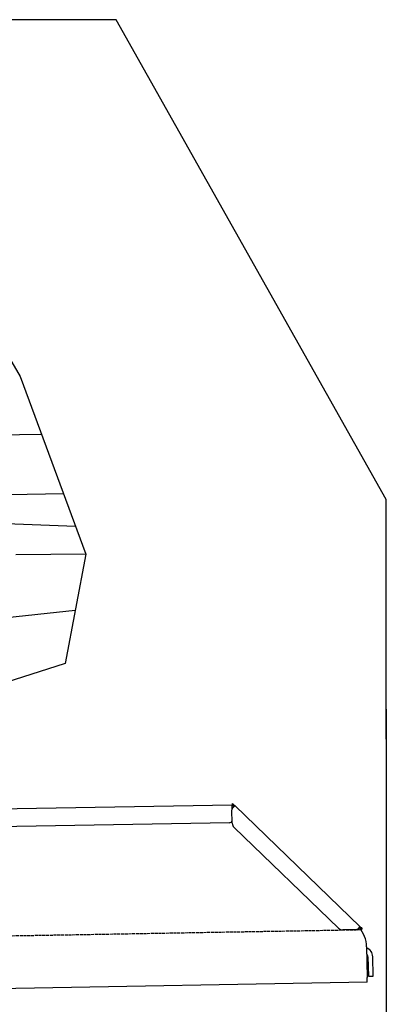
# Model space of a CAD drawing. Extents: x 1073 to 6773, y 6241 to 11366.
# Tile 58 of 58: x 5662 to 6273, y 9724 to 11366. Entities that reach past the tile are written whole.
import ezdxf

# ---------------------------------------------------------------- set-up
doc = ezdxf.new("R2010")
doc.units = 0
doc.linetypes.add('GEN3', pattern=[6.25, 5, -1.25])
doc.layers.get('0').update_dxf_attribs({"linetype": 'CONTINUOUS'})
doc.layers.add('3', color=6, linetype='GEN3')
doc.layers.add('CAR', color=10, linetype='CONTINUOUS')

msp = doc.modelspace()

# ---------------------------------------------------------------- linework, layer by layer
for p, q in [((5822.8, 11365.9), (2672.8, 11365.9)), ((6272.8, 10565.9), (5822.8, 11365.9)), ((6272.8, 10165.9), (6272.8, 10565.9)), ((6272.8, 10215.9), (6272.8, 8115.9)), ((4651, 10033), (6015.8, 10056.8)), ((6017, 10058.5), (6015.6, 10057.1)), ((6017.4, 10055.4), (6015.6, 10057.1)), ((6016, 10050), (6015.8, 10056.8)), ((6017, 10058.5), (6018.8, 10056.8)), ((6018.9, 10053.9), (6017.4, 10055.4)), ((6018.8, 10056.8), (6020.3, 10055.3)), ((6018.9, 10053.9), (6019.2, 10054.3)), ((6019.2, 10054.3), (6020.3, 10055.3)), ((6020.3, 10055.3), (6229.5, 9853.3)), ((6016.1, 10025.9), (6015.7, 10048.4)), ((6011.4, 10026.8), (4656.6, 10003.1)), ((6193, 9851), (6019.2, 10018.9)), ((6228.5, 9852.3), (6228.1, 9851.9)), ((6229.6, 9850.4), (6228.1, 9851.9)), ((6229.5, 9853.3), (6228.5, 9852.3)), ((6229.5, 9853.3), (6231, 9851.9)), ((6231, 9851.9), (6232.8, 9850.1)), ((6222.7, 9848.5), (6200.2, 9848.1)), ((6231.4, 9848.7), (6229.6, 9850.4)), ((6231.4, 9848.7), (6232.8, 9850.1)), ((6240, 9820), (6240.9, 9768.7)), ((6242.3, 9803.2), (6242.9, 9770.8)), ((6250.9, 9771), (6250.3, 9803.3)), ((6242.9, 9770.8), (6250.9, 9771)), ((6241, 9760.7), (4741.3, 9734.5)), ((6241, 9760.7), (6240.9, 9768.7))]:
    msp.add_line(p, q)
for points in [[(6017.3, 10052.1, 0), (6017.2, 10052.1, 0), (6017.2, 10052.1, 0), (6017.2, 10052.1, 0), (6017.2, 10052.1, 0), (6017.2, 10052.1, 0), (6017.2, 10052.1, 0), (6017.2, 10052.1, 0), (6017.2, 10052.1, 0), (6017.2, 10052.2, 0), (6017.2, 10052.2, 0), (6017.2, 10052.2, 0), (6017.1, 10052.2, 0), (6017.1, 10052.2, 0), (6017.1, 10052.2, 0), (6017.1, 10052.2, 0), (6017.1, 10052.2, 0), (6017.1, 10052.2, 0), (6017.1, 10052.2, 0), (6017.1, 10052.2, 0), (6017.1, 10052.2, 0), (6017.1, 10052.2, 0), (6017.1, 10052.2, 0), (6017.1, 10052.2, 0), (6017.1, 10052.2, 0), (6017, 10052.2, 0), (6017, 10052.2, 0), (6017, 10052.2, 0), (6017, 10052.2, 0), (6017, 10052.2, 0), (6017, 10052.2, 0), (6017, 10052.2, 0), (6017, 10052.2, 0), (6017, 10052.2, 0), (6017, 10052.2, 0), (6017, 10052.2, 0), (6016.9, 10052.3, 0), (6016.9, 10052.3, 0), (6016.9, 10052.3, 0), (6016.9, 10052.3, 0), (6016.9, 10052.3, 0), (6016.9, 10052.3, 0), (6016.9, 10052.3, 0), (6016.9, 10052.3, 0), (6016.9, 10052.3, 0), (6016.9, 10052.3, 0), (6016.9, 10052.3, 0), (6016.9, 10052.3, 0), (6016.9, 10052.3, 0), (6016.8, 10052.3, 0), (6016.8, 10052.3, 0), (6016.8, 10052.3, 0), (6016.8, 10052.3, 0), (6016.8, 10052.3, 0), (6016.8, 10052.3, 0), (6016.8, 10052.3, 0), (6016.8, 10052.3, 0), (6016.8, 10052.3, 0), (6016.8, 10052.3, 0), (6016.8, 10052.3, 0), (6016.8, 10052.3, 0), (6016.8, 10052.3, 0), (6016.7, 10052.3, 0), (6016.7, 10052.3, 0), (6016.7, 10052.4, 0), (6016.7, 10052.4, 0), (6016.7, 10052.4, 0), (6016.7, 10052.4, 0), (6016.7, 10052.4, 0), (6016.7, 10052.4, 0), (6016.7, 10052.4, 0), (6016.7, 10052.4, 0), (6016.7, 10052.4, 0), (6016.7, 10052.4, 0), (6016.7, 10052.4, 0), (6016.6, 10052.4, 0), (6016.6, 10052.4, 0), (6016.6, 10052.4, 0), (6016.6, 10052.4, 0), (6016.6, 10052.4, 0), (6016.6, 10052.4, 0), (6016.6, 10052.4, 0), (6016.6, 10052.4, 0), (6016.6, 10052.4, 0), (6016.6, 10052.4, 0), (6016.6, 10052.4, 0), (6016.6, 10052.4, 0), (6016.6, 10052.4, 0), (6016.6, 10052.4, 0), (6016.6, 10052.4, 0), (6016.6, 10052.4, 0), (6016.5, 10052.4, 0), (6016.5, 10052.4, 0), (6016.5, 10052.5, 0), (6016.5, 10052.5, 0), (6016.5, 10052.5, 0), (6016.5, 10052.5, 0), (6016.5, 10052.5, 0), (6016.5, 10052.5, 0), (6016.5, 10052.5, 0), (6016.5, 10052.5, 0), (6016.5, 10052.5, 0), (6016.5, 10052.5, 0), (6016.5, 10052.5, 0), (6016.5, 10052.5, 0), (6016.5, 10052.5, 0), (6016.4, 10052.5, 0), (6016.4, 10052.5, 0), (6016.4, 10052.5, 0), (6016.4, 10052.5, 0), (6016.4, 10052.5, 0), (6016.4, 10052.5, 0), (6016.4, 10052.5, 0), (6016.4, 10052.5, 0), (6016.4, 10052.5, 0), (6016.4, 10052.5, 0), (6016.4, 10052.5, 0), (6016.4, 10052.5, 0), (6016.4, 10052.5, 0), (6016.4, 10052.5, 0), (6016.4, 10052.5, 0), (6016.4, 10052.5, 0), (6016.4, 10052.5, 0), (6016.4, 10052.5, 0), (6016.4, 10052.5, 0), (6016.4, 10052.5, 0), (6016.4, 10052.6, 0), (6016.3, 10052.6, 0), (6016.3, 10052.6, 0), (6016.3, 10052.6, 0), (6016.3, 10052.6, 0), (6016.3, 10052.6, 0), (6016.3, 10052.6, 0), (6016.3, 10052.6, 0), (6016.3, 10052.6, 0), (6016.3, 10052.6, 0), (6016.3, 10052.6, 0), (6016.3, 10052.6, 0), (6016.3, 10052.6, 0), (6016.3, 10052.6, 0), (6016.3, 10052.6, 0), (6016.3, 10052.6, 0), (6016.3, 10052.6, 0), (6016.3, 10052.6, 0), (6016.3, 10052.6, 0), (6016.3, 10052.6, 0), (6016.3, 10052.6, 0), (6016.2, 10052.6, 0), (6016.2, 10052.6, 0), (6016.2, 10052.6, 0), (6016.2, 10052.6, 0), (6016.2, 10052.6, 0), (6016.2, 10052.6, 0), (6016.2, 10052.6, 0), (6016.2, 10052.6, 0), (6016.2, 10052.6, 0), (6016.2, 10052.6, 0), (6016.2, 10052.6, 0), (6016.2, 10052.6, 0), (6016.2, 10052.6, 0), (6016.2, 10052.6, 0), (6016.2, 10052.6, 0), (6016.2, 10052.6, 0), (6016.2, 10052.6, 0), (6016.2, 10052.6, 0), (6016.2, 10052.6, 0), (6016.2, 10052.7, 0), (6016.2, 10052.7, 0), (6016.2, 10052.7, 0), (6016.2, 10052.7, 0), (6016.2, 10052.7, 0), (6016.2, 10052.7, 0), (6016.2, 10052.7, 0), (6016.2, 10052.7, 0), (6016.1, 10052.7, 0), (6016.1, 10052.7, 0), (6016.1, 10052.7, 0), (6016.1, 10052.7, 0), (6016.1, 10052.7, 0), (6016.1, 10052.7, 0), (6016.1, 10052.7, 0), (6016.1, 10052.7, 0), (6016.1, 10052.7, 0), (6016.1, 10052.7, 0), (6016.1, 10052.7, 0), (6016.1, 10052.7, 0), (6016.1, 10052.7, 0), (6016.1, 10052.7, 0), (6016.1, 10052.7, 0), (6016.1, 10052.7, 0), (6016.1, 10052.7, 0), (6016.1, 10052.7, 0), (6016.1, 10052.7, 0), (6016.1, 10052.7, 0), (6016.1, 10052.7, 0), (6016.1, 10052.7, 0), (6016.1, 10052.7, 0), (6016.1, 10052.7, 0), (6016.1, 10052.7, 0), (6016.1, 10052.7, 0), (6016.1, 10052.7, 0), (6016.1, 10052.7, 0), (6016.1, 10052.7, 0), (6016.1, 10052.7, 0), (6016.1, 10052.7, 0), (6016.1, 10052.7, 0), (6016.1, 10052.7, 0), (6016.1, 10052.7, 0), (6016.1, 10052.7, 0), (6016.1, 10052.7, 0), (6016.1, 10052.7, 0), (6016, 10052.7, 0), (6016, 10052.7, 0), (6016, 10052.7, 0), (6016, 10052.7, 0), (6016, 10052.7, 0), (6016, 10052.7, 0), (6016, 10052.7, 0), (6016, 10052.8, 0), (6016, 10052.8, 0), (6016, 10052.8, 0), (6016, 10052.8, 0), (6016, 10052.8, 0), (6016, 10052.8, 0), (6016, 10052.8, 0), (6016, 10052.8, 0), (6016, 10052.8, 0), (6016, 10052.8, 0), (6016, 10052.8, 0), (6016, 10052.8, 0), (6016, 10052.8, 0), (6016, 10052.8, 0), (6016, 10052.8, 0), (6016, 10052.8, 0), (6016, 10052.8, 0), (6016, 10052.8, 0), (6016, 10052.8, 0), (6016, 10052.8, 0), (6016, 10052.8, 0), (6016, 10052.8, 0), (6016, 10052.8, 0), (6016, 10052.8, 0), (6016, 10052.8, 0), (6016, 10052.8, 0), (6016, 10052.8, 0), (6016, 10052.8, 0), (6016, 10052.8, 0), (6016, 10052.8, 0), (6016, 10052.8, 0), (6016, 10052.8, 0), (6016, 10052.8, 0), (6016, 10052.8, 0), (6016, 10052.8, 0), (6016, 10052.8, 0), (6016, 10052.8, 0), (6016, 10052.8, 0), (6015.9, 10052.8, 0), (6015.9, 10052.8, 0), (6015.9, 10052.8, 0), (6015.9, 10052.8, 0), (6015.9, 10052.8, 0), (6015.9, 10052.8, 0), (6015.9, 10052.8, 0), (6015.9, 10052.8, 0), (6015.9, 10052.8, 0), (6015.9, 10052.8, 0), (6015.9, 10052.8, 0), (6015.9, 10052.8, 0), (6015.9, 10052.8, 0), (6015.9, 10052.8, 0), (6015.9, 10052.8, 0), (6015.9, 10052.8, 0), (6015.9, 10052.8, 0), (6015.9, 10052.8, 0), (6015.9, 10052.8, 0), (6015.9, 10052.8, 0), (6015.9, 10052.8, 0), (6015.9, 10052.8, 0), (6015.9, 10052.8, 0), (6015.9, 10052.8, 0), (6015.9, 10052.8, 0), (6015.9, 10052.8, 0), (6015.9, 10052.8, 0), (6015.9, 10052.8, 0), (6015.9, 10052.8, 0), (6015.9, 10052.8, 0), (6015.9, 10052.8, 0), (6015.9, 10052.8, 0), (6015.9, 10052.8, 0), (6015.9, 10052.8, 0), (6015.9, 10052.8, 0), (6015.9, 10052.8, 0), (6015.9, 10052.8, 0), (6015.9, 10052.8, 0), (6015.9, 10052.8, 0), (6015.9, 10052.8, 0), (6015.9, 10052.8, 0), (6015.9, 10052.8, 0), (6015.9, 10052.8, 0), (6015.9, 10052.8, 0), (6015.9, 10052.8, 0), (6015.9, 10052.8, 0), (6015.9, 10052.8, 0), (6015.9, 10052.8, 0), (6015.9, 10052.8, 0), (6015.9, 10052.8, 0), (6015.9, 10052.8, 0), (6015.9, 10052.8, 0), (6015.9, 10052.8, 0), (6015.9, 10052.8, 0), (6015.9, 10052.8, 0), (6015.9, 10052.8, 0), (6015.9, 10052.8, 0), (6015.9, 10052.8, 0), (6015.9, 10052.8, 0), (6015.9, 10052.8, 0), (6015.9, 10052.8, 0), (6015.9, 10052.8, 0), (6015.9, 10052.8, 0), (6015.9, 10052.8, 0)], [(6018.4, 10053.1, 0), (6018.4, 10053.1, 0), (6018.4, 10053.1, 0), (6018.4, 10053.1, 0), (6018.4, 10053.1, 0), (6018.4, 10053.1, 0), (6018.4, 10053.1, 0), (6018.4, 10053.1, 0), (6018.4, 10053.1, 0), (6018.4, 10053.1, 0), (6018.4, 10053, 0), (6018.4, 10053, 0), (6018.4, 10053, 0), (6018.4, 10053, 0), (6018.4, 10053, 0), (6018.4, 10053, 0), (6018.4, 10053, 0), (6018.3, 10053, 0), (6018.3, 10053, 0), (6018.3, 10053, 0), (6018.3, 10053, 0), (6018.3, 10053, 0), (6018.3, 10053, 0), (6018.3, 10053, 0), (6018.3, 10053, 0), (6018.3, 10053, 0), (6018.3, 10053, 0), (6018.3, 10053, 0), (6018.3, 10053, 0), (6018.3, 10053, 0), (6018.3, 10053, 0), (6018.3, 10053, 0), (6018.3, 10053, 0), (6018.3, 10053, 0), (6018.3, 10053, 0), (6018.3, 10053, 0), (6018.3, 10053, 0), (6018.2, 10053, 0), (6018.2, 10053, 0), (6018.2, 10052.9, 0), (6018.2, 10052.9, 0), (6018.2, 10052.9, 0), (6018.2, 10052.9, 0), (6018.2, 10052.9, 0), (6018.2, 10052.9, 0), (6018.2, 10052.9, 0), (6018.2, 10052.9, 0), (6018.2, 10052.9, 0), (6018.2, 10052.9, 0), (6018.2, 10052.9, 0), (6018.2, 10052.9, 0), (6018.2, 10052.9, 0), (6018.2, 10052.9, 0), (6018.2, 10052.9, 0), (6018.2, 10052.9, 0), (6018.2, 10052.9, 0), (6018.2, 10052.9, 0), (6018.2, 10052.9, 0), (6018.2, 10052.9, 0), (6018.1, 10052.9, 0), (6018.1, 10052.9, 0), (6018.1, 10052.9, 0), (6018.1, 10052.9, 0), (6018.1, 10052.9, 0), (6018.1, 10052.9, 0), (6018.1, 10052.9, 0), (6018.1, 10052.9, 0), (6018.1, 10052.9, 0), (6018.1, 10052.8, 0), (6018.1, 10052.8, 0), (6018.1, 10052.8, 0), (6018.1, 10052.8, 0), (6018.1, 10052.8, 0), (6018.1, 10052.8, 0), (6018.1, 10052.8, 0), (6018.1, 10052.8, 0), (6018.1, 10052.8, 0), (6018.1, 10052.8, 0), (6018.1, 10052.8, 0), (6018.1, 10052.8, 0), (6018.1, 10052.8, 0), (6018.1, 10052.8, 0), (6018.1, 10052.8, 0), (6018, 10052.8, 0), (6018, 10052.8, 0), (6018, 10052.8, 0), (6018, 10052.8, 0), (6018, 10052.8, 0), (6018, 10052.8, 0), (6018, 10052.8, 0), (6018, 10052.8, 0), (6018, 10052.8, 0), (6018, 10052.8, 0), (6018, 10052.8, 0), (6018, 10052.8, 0), (6018, 10052.8, 0), (6018, 10052.7, 0), (6018, 10052.7, 0), (6018, 10052.7, 0), (6018, 10052.7, 0), (6018, 10052.7, 0), (6018, 10052.7, 0), (6018, 10052.7, 0), (6017.9, 10052.7, 0), (6017.9, 10052.7, 0), (6017.9, 10052.7, 0), (6017.9, 10052.7, 0), (6017.9, 10052.7, 0), (6017.9, 10052.7, 0), (6017.9, 10052.7, 0), (6017.9, 10052.7, 0), (6017.9, 10052.7, 0), (6017.9, 10052.7, 0), (6017.9, 10052.7, 0), (6017.9, 10052.7, 0), (6017.9, 10052.7, 0), (6017.9, 10052.7, 0), (6017.9, 10052.7, 0), (6017.9, 10052.7, 0), (6017.9, 10052.7, 0), (6017.9, 10052.7, 0), (6017.9, 10052.7, 0), (6017.9, 10052.7, 0), (6017.9, 10052.6, 0), (6017.9, 10052.6, 0), (6017.9, 10052.6, 0), (6017.9, 10052.6, 0), (6017.9, 10052.6, 0), (6017.8, 10052.6, 0), (6017.8, 10052.6, 0), (6017.8, 10052.6, 0), (6017.8, 10052.6, 0), (6017.8, 10052.6, 0), (6017.8, 10052.6, 0), (6017.8, 10052.6, 0), (6017.8, 10052.6, 0), (6017.8, 10052.6, 0), (6017.8, 10052.6, 0), (6017.8, 10052.6, 0), (6017.8, 10052.6, 0), (6017.8, 10052.6, 0), (6017.8, 10052.6, 0), (6017.8, 10052.6, 0), (6017.8, 10052.6, 0), (6017.8, 10052.6, 0), (6017.8, 10052.6, 0), (6017.8, 10052.6, 0), (6017.8, 10052.6, 0), (6017.8, 10052.6, 0), (6017.8, 10052.6, 0), (6017.7, 10052.5, 0), (6017.7, 10052.5, 0), (6017.7, 10052.5, 0), (6017.7, 10052.5, 0), (6017.7, 10052.5, 0), (6017.7, 10052.5, 0), (6017.7, 10052.5, 0), (6017.7, 10052.5, 0), (6017.7, 10052.5, 0), (6017.7, 10052.5, 0), (6017.7, 10052.5, 0), (6017.7, 10052.5, 0), (6017.7, 10052.5, 0), (6017.7, 10052.5, 0), (6017.7, 10052.5, 0), (6017.7, 10052.5, 0), (6017.7, 10052.5, 0), (6017.7, 10052.5, 0), (6017.7, 10052.5, 0), (6017.7, 10052.5, 0), (6017.7, 10052.5, 0), (6017.6, 10052.5, 0), (6017.6, 10052.5, 0), (6017.6, 10052.5, 0), (6017.6, 10052.5, 0), (6017.6, 10052.5, 0), (6017.6, 10052.4, 0), (6017.6, 10052.4, 0), (6017.6, 10052.4, 0), (6017.6, 10052.4, 0), (6017.6, 10052.4, 0), (6017.6, 10052.4, 0), (6017.6, 10052.4, 0), (6017.6, 10052.4, 0), (6017.6, 10052.4, 0), (6017.6, 10052.4, 0), (6017.6, 10052.4, 0), (6017.6, 10052.4, 0), (6017.6, 10052.4, 0), (6017.6, 10052.4, 0), (6017.6, 10052.4, 0), (6017.6, 10052.4, 0)], [(6020.3, 10055.3, 0), (6020.3, 10055.3, 0), (6020.3, 10055.3, 0), (6020.3, 10055.3, 0), (6020.3, 10055.3, 0), (6020.3, 10055.3, 0), (6020.3, 10055.3, 0), (6020.3, 10055.3, 0), (6020.3, 10055.3, 0), (6020.3, 10055.3, 0), (6020.3, 10055.3, 0), (6020.3, 10055.3, 0), (6020.3, 10055.3, 0), (6020.3, 10055.3, 0), (6020.3, 10055.3, 0), (6020.3, 10055.3, 0), (6020.3, 10055.3, 0), (6020.3, 10055.3, 0), (6020.3, 10055.3, 0), (6020.3, 10055.3, 0), (6020.3, 10055.3, 0), (6020.3, 10055.3, 0), (6020.3, 10055.3, 0), (6020.3, 10055.3, 0), (6020.3, 10055.3, 0), (6020.3, 10055.3, 0), (6020.3, 10055.3, 0), (6020.3, 10055.3, 0), (6020.3, 10055.3, 0), (6020.3, 10055.3, 0), (6020.3, 10055.3, 0), (6020.3, 10055.3, 0), (6020.3, 10055.3, 0), (6020.3, 10055.2, 0), (6020.3, 10055.2, 0), (6020.3, 10055.2, 0), (6020.3, 10055.2, 0), (6020.3, 10055.2, 0), (6020.3, 10055.2, 0), (6020.3, 10055.2, 0), (6020.3, 10055.2, 0), (6020.3, 10055.2, 0), (6020.3, 10055.2, 0), (6020.3, 10055.2, 0), (6020.3, 10055.2, 0), (6020.3, 10055.2, 0), (6020.3, 10055.2, 0), (6020.3, 10055.2, 0), (6020.3, 10055.2, 0), (6020.3, 10055.2, 0), (6020.3, 10055.2, 0), (6020.3, 10055.2, 0), (6020.3, 10055.2, 0), (6020.3, 10055.2, 0), (6020.3, 10055.2, 0), (6020.3, 10055.2, 0), (6020.3, 10055.2, 0), (6020.3, 10055.2, 0), (6020.3, 10055.2, 0), (6020.3, 10055.2, 0), (6020.3, 10055.2, 0), (6020.3, 10055.2, 0), (6020.3, 10055.1, 0), (6020.3, 10055.1, 0), (6020.3, 10055.1, 0), (6020.3, 10055.1, 0), (6020.3, 10055.1, 0), (6020.3, 10055.1, 0), (6020.3, 10055.1, 0), (6020.3, 10055.1, 0), (6020.3, 10055.1, 0), (6020.3, 10055.1, 0), (6020.3, 10055.1, 0), (6020.3, 10055.1, 0), (6020.3, 10055.1, 0), (6020.3, 10055.1, 0), (6020.3, 10055.1, 0), (6020.3, 10055.1, 0), (6020.3, 10055.1, 0), (6020.3, 10055.1, 0), (6020.3, 10055.1, 0), (6020.3, 10055.1, 0), (6020.3, 10055.1, 0), (6020.3, 10055.1, 0), (6020.3, 10055.1, 0), (6020.3, 10055.1, 0), (6020.3, 10055.1, 0), (6020.3, 10055, 0), (6020.3, 10055, 0), (6020.3, 10055, 0), (6020.3, 10055, 0), (6020.3, 10055, 0), (6020.3, 10055, 0), (6020.3, 10055, 0), (6020.3, 10055, 0), (6020.3, 10055, 0), (6020.3, 10055, 0), (6020.3, 10055, 0), (6020.3, 10055, 0), (6020.3, 10055, 0), (6020.3, 10055, 0), (6020.3, 10055, 0), (6020.3, 10055, 0), (6020.3, 10055, 0), (6020.3, 10055, 0), (6020.3, 10055, 0), (6020.3, 10055, 0), (6020.3, 10055, 0), (6020.3, 10055, 0), (6020.3, 10054.9, 0), (6020.3, 10054.9, 0), (6020.3, 10054.9, 0), (6020.3, 10054.9, 0), (6020.3, 10054.9, 0), (6020.3, 10054.9, 0), (6020.3, 10054.9, 0), (6020.3, 10054.9, 0), (6020.3, 10054.9, 0), (6020.3, 10054.9, 0), (6020.3, 10054.9, 0), (6020.3, 10054.9, 0), (6020.3, 10054.9, 0), (6020.3, 10054.9, 0), (6020.3, 10054.9, 0), (6020.3, 10054.9, 0), (6020.3, 10054.9, 0), (6020.3, 10054.9, 0), (6020.2, 10054.9, 0), (6020.2, 10054.9, 0), (6020.2, 10054.8, 0), (6020.2, 10054.8, 0), (6020.2, 10054.8, 0), (6020.2, 10054.8, 0), (6020.2, 10054.8, 0), (6020.2, 10054.8, 0), (6020.2, 10054.8, 0), (6020.2, 10054.8, 0), (6020.2, 10054.8, 0), (6020.2, 10054.8, 0), (6020.2, 10054.8, 0), (6020.2, 10054.8, 0), (6020.2, 10054.8, 0), (6020.2, 10054.8, 0), (6020.2, 10054.8, 0), (6020.2, 10054.8, 0), (6020.2, 10054.8, 0), (6020.2, 10054.8, 0), (6020.2, 10054.8, 0), (6020.2, 10054.7, 0), (6020.2, 10054.7, 0), (6020.2, 10054.7, 0), (6020.2, 10054.7, 0), (6020.2, 10054.7, 0), (6020.2, 10054.7, 0), (6020.2, 10054.7, 0), (6020.2, 10054.7, 0), (6020.2, 10054.7, 0), (6020.2, 10054.7, 0), (6020.1, 10054.7, 0), (6020.1, 10054.7, 0), (6020.1, 10054.7, 0), (6020.1, 10054.7, 0), (6020.1, 10054.7, 0), (6020.1, 10054.7, 0), (6020.1, 10054.7, 0), (6020.1, 10054.6, 0), (6020.1, 10054.6, 0), (6020.1, 10054.6, 0), (6020.1, 10054.6, 0), (6020.1, 10054.6, 0), (6020.1, 10054.6, 0), (6020.1, 10054.6, 0), (6020.1, 10054.6, 0), (6020.1, 10054.6, 0), (6020.1, 10054.6, 0), (6020.1, 10054.6, 0), (6020.1, 10054.6, 0), (6020.1, 10054.6, 0), (6020.1, 10054.6, 0), (6020.1, 10054.6, 0), (6020.1, 10054.6, 0), (6020.1, 10054.6, 0), (6020.1, 10054.5, 0), (6020, 10054.5, 0), (6020, 10054.5, 0), (6020, 10054.5, 0), (6020, 10054.5, 0), (6020, 10054.5, 0), (6020, 10054.5, 0), (6020, 10054.5, 0), (6020, 10054.5, 0), (6020, 10054.5, 0), (6020, 10054.5, 0), (6020, 10054.5, 0), (6020, 10054.5, 0), (6020, 10054.5, 0), (6020, 10054.5, 0), (6020, 10054.5, 0), (6020, 10054.4, 0), (6020, 10054.4, 0), (6019.9, 10054.4, 0), (6019.9, 10054.4, 0), (6019.9, 10054.4, 0), (6019.9, 10054.4, 0), (6019.9, 10054.4, 0), (6019.9, 10054.4, 0), (6019.9, 10054.4, 0), (6019.9, 10054.4, 0), (6019.9, 10054.4, 0), (6019.9, 10054.4, 0), (6019.9, 10054.4, 0), (6019.9, 10054.4, 0), (6019.9, 10054.4, 0), (6019.9, 10054.3, 0), (6019.9, 10054.3, 0), (6019.9, 10054.3, 0), (6019.9, 10054.3, 0), (6019.9, 10054.3, 0), (6019.9, 10054.3, 0), (6019.8, 10054.3, 0), (6019.8, 10054.3, 0), (6019.8, 10054.3, 0), (6019.8, 10054.3, 0), (6019.8, 10054.3, 0), (6019.8, 10054.3, 0), (6019.8, 10054.3, 0), (6019.8, 10054.3, 0), (6019.8, 10054.3, 0), (6019.8, 10054.2, 0), (6019.8, 10054.2, 0), (6019.8, 10054.2, 0), (6019.8, 10054.2, 0), (6019.8, 10054.2, 0), (6019.8, 10054.2, 0), (6019.7, 10054.2, 0), (6019.7, 10054.2, 0), (6019.7, 10054.2, 0), (6019.7, 10054.2, 0), (6019.7, 10054.2, 0), (6019.7, 10054.2, 0), (6019.7, 10054.2, 0), (6019.7, 10054.2, 0), (6019.7, 10054.2, 0), (6019.7, 10054.1, 0), (6019.7, 10054.1, 0), (6019.7, 10054.1, 0), (6019.7, 10054.1, 0), (6019.6, 10054.1, 0), (6019.6, 10054.1, 0), (6019.6, 10054.1, 0), (6019.6, 10054.1, 0), (6019.6, 10054.1, 0), (6019.6, 10054.1, 0), (6019.6, 10054.1, 0), (6019.6, 10054.1, 0), (6019.6, 10054.1, 0), (6019.6, 10054.1, 0), (6019.6, 10054, 0), (6019.6, 10054, 0), (6019.6, 10054, 0), (6019.6, 10054, 0), (6019.6, 10054, 0), (6019.5, 10054, 0), (6019.5, 10054, 0), (6019.5, 10054, 0), (6019.5, 10054, 0), (6019.5, 10054, 0), (6019.5, 10054, 0), (6019.5, 10054, 0), (6019.5, 10054, 0), (6019.5, 10053.9, 0), (6019.5, 10053.9, 0), (6019.5, 10053.9, 0), (6019.5, 10053.9, 0), (6019.4, 10053.9, 0), (6019.4, 10053.9, 0), (6019.4, 10053.9, 0), (6019.4, 10053.9, 0), (6019.4, 10053.9, 0), (6019.4, 10053.9, 0), (6019.4, 10053.9, 0), (6019.4, 10053.9, 0), (6019.4, 10053.9, 0), (6019.4, 10053.9, 0), (6019.4, 10053.8, 0), (6019.4, 10053.8, 0), (6019.4, 10053.8, 0), (6019.3, 10053.8, 0), (6019.3, 10053.8, 0), (6019.3, 10053.8, 0), (6019.3, 10053.8, 0), (6019.3, 10053.8, 0), (6019.3, 10053.8, 0), (6019.3, 10053.8, 0), (6019.3, 10053.8, 0), (6019.3, 10053.8, 0), (6019.3, 10053.8, 0), (6019.3, 10053.7, 0), (6019.2, 10053.7, 0), (6019.2, 10053.7, 0), (6019.2, 10053.7, 0), (6019.2, 10053.7, 0), (6019.2, 10053.7, 0), (6019.2, 10053.7, 0), (6019.2, 10053.7, 0), (6019.2, 10053.7, 0), (6019.2, 10053.7, 0), (6019.2, 10053.7, 0), (6019.2, 10053.7, 0), (6019.1, 10053.7, 0), (6019.1, 10053.6, 0), (6019.1, 10053.6, 0), (6019.1, 10053.6, 0), (6019.1, 10053.6, 0), (6019.1, 10053.6, 0), (6019.1, 10053.6, 0), (6019.1, 10053.6, 0), (6019.1, 10053.6, 0), (6019.1, 10053.6, 0), (6019.1, 10053.6, 0), (6019.1, 10053.6, 0), (6019, 10053.6, 0), (6019, 10053.6, 0), (6019, 10053.5, 0), (6019, 10053.5, 0), (6019, 10053.5, 0), (6019, 10053.5, 0), (6019, 10053.5, 0), (6019, 10053.5, 0), (6019, 10053.5, 0), (6019, 10053.5, 0), (6018.9, 10053.5, 0), (6018.9, 10053.5, 0), (6018.9, 10053.5, 0), (6018.9, 10053.5, 0), (6018.9, 10053.5, 0), (6018.9, 10053.4, 0), (6018.9, 10053.4, 0), (6018.9, 10053.4, 0), (6018.9, 10053.4, 0), (6018.9, 10053.4, 0), (6018.9, 10053.4, 0), (6018.8, 10053.4, 0), (6018.8, 10053.4, 0), (6018.8, 10053.4, 0), (6018.8, 10053.4, 0), (6018.8, 10053.4, 0), (6018.8, 10053.4, 0), (6018.8, 10053.4, 0), (6018.8, 10053.3, 0), (6018.8, 10053.3, 0), (6018.8, 10053.3, 0), (6018.7, 10053.3, 0), (6018.7, 10053.3, 0), (6018.7, 10053.3, 0), (6018.7, 10053.3, 0), (6018.7, 10053.3, 0), (6018.7, 10053.3, 0), (6018.7, 10053.3, 0), (6018.7, 10053.3, 0), (6018.7, 10053.3, 0), (6018.6, 10053.3, 0), (6018.6, 10053.2, 0), (6018.6, 10053.2, 0), (6018.6, 10053.2, 0), (6018.6, 10053.2, 0), (6018.6, 10053.2, 0), (6018.6, 10053.2, 0), (6018.6, 10053.2, 0), (6018.6, 10053.2, 0), (6018.6, 10053.2, 0), (6018.6, 10053.2, 0), (6018.5, 10053.2, 0), (6018.5, 10053.2, 0), (6018.5, 10053.2, 0), (6018.5, 10053.1, 0), (6018.5, 10053.1, 0), (6018.5, 10053.1, 0), (6018.5, 10053.1, 0), (6018.5, 10053.1, 0), (6018.4, 10053.1, 0), (6018.4, 10053.1, 0), (6018.4, 10053.1, 0), (6018.4, 10053.1, 0)], [(6019, 10053.5, 0), (6019, 10053.5, 0), (6019, 10053.5, 0), (6019, 10053.5, 0), (6019, 10053.5, 0), (6019, 10053.5, 0), (6019, 10053.5, 0), (6019, 10053.5, 0), (6019, 10053.5, 0), (6019, 10053.5, 0), (6019, 10053.5, 0), (6019, 10053.5, 0), (6019, 10053.5, 0), (6019, 10053.5, 0), (6019, 10053.5, 0), (6019, 10053.5, 0), (6019, 10053.5, 0), (6019, 10053.5, 0), (6019, 10053.5, 0), (6019, 10053.5, 0), (6019, 10053.5, 0), (6019, 10053.5, 0), (6019, 10053.5, 0), (6019, 10053.6, 0), (6019, 10053.6, 0), (6019, 10053.6, 0), (6019, 10053.6, 0), (6019, 10053.6, 0), (6019, 10053.6, 0), (6019, 10053.6, 0), (6019, 10053.6, 0), (6019, 10053.6, 0), (6019, 10053.6, 0), (6019, 10053.6, 0), (6019, 10053.6, 0), (6019, 10053.6, 0), (6019, 10053.6, 0), (6019, 10053.6, 0), (6019, 10053.6, 0), (6019, 10053.6, 0), (6019, 10053.6, 0), (6019, 10053.6, 0), (6019, 10053.6, 0), (6019, 10053.6, 0), (6019, 10053.6, 0), (6019, 10053.6, 0), (6019, 10053.6, 0), (6019, 10053.6, 0), (6019, 10053.6, 0), (6019, 10053.6, 0), (6019, 10053.6, 0), (6019, 10053.6, 0), (6019, 10053.6, 0), (6019, 10053.6, 0), (6019, 10053.6, 0), (6019, 10053.6, 0), (6019, 10053.6, 0), (6019, 10053.6, 0), (6019, 10053.6, 0), (6019, 10053.6, 0), (6019, 10053.6, 0), (6019, 10053.6, 0), (6019, 10053.6, 0), (6019, 10053.6, 0), (6019, 10053.6, 0), (6019, 10053.6, 0), (6019, 10053.6, 0), (6019, 10053.6, 0), (6019, 10053.6, 0), (6019, 10053.6, 0), (6019, 10053.6, 0), (6019, 10053.6, 0), (6019, 10053.6, 0), (6019, 10053.6, 0), (6019, 10053.6, 0), (6019, 10053.6, 0), (6019, 10053.6, 0), (6019, 10053.6, 0), (6019, 10053.6, 0), (6019, 10053.6, 0), (6019, 10053.6, 0), (6019, 10053.6, 0), (6019, 10053.7, 0), (6019, 10053.7, 0), (6019, 10053.7, 0), (6019, 10053.7, 0), (6019, 10053.7, 0), (6019, 10053.7, 0), (6019, 10053.7, 0), (6019, 10053.7, 0), (6019, 10053.7, 0), (6019, 10053.7, 0), (6019, 10053.7, 0), (6019, 10053.7, 0), (6019, 10053.7, 0), (6019, 10053.7, 0), (6019, 10053.7, 0), (6019, 10053.7, 0), (6019, 10053.7, 0), (6019, 10053.7, 0), (6019, 10053.7, 0), (6019, 10053.7, 0), (6019, 10053.7, 0), (6019, 10053.7, 0), (6019, 10053.7, 0), (6019, 10053.7, 0), (6019, 10053.7, 0), (6019, 10053.7, 0), (6019, 10053.7, 0), (6019, 10053.7, 0), (6019, 10053.7, 0), (6019, 10053.7, 0), (6019, 10053.7, 0), (6019, 10053.7, 0), (6019, 10053.7, 0), (6019, 10053.7, 0), (6019, 10053.7, 0), (6019, 10053.7, 0), (6019, 10053.7, 0), (6019, 10053.7, 0), (6019, 10053.7, 0), (6019, 10053.7, 0), (6019, 10053.7, 0), (6019, 10053.7, 0), (6019, 10053.7, 0), (6019, 10053.7, 0), (6019, 10053.7, 0), (6019, 10053.7, 0), (6019, 10053.7, 0), (6019, 10053.7, 0), (6019, 10053.7, 0), (6019, 10053.7, 0), (6019, 10053.7, 0), (6019, 10053.7, 0), (6019, 10053.7, 0), (6019, 10053.7, 0), (6019, 10053.7, 0), (6019, 10053.7, 0), (6019, 10053.7, 0), (6019, 10053.7, 0), (6019, 10053.7, 0), (6019, 10053.7, 0), (6019, 10053.7, 0), (6019, 10053.7, 0), (6019, 10053.7, 0), (6019, 10053.7, 0), (6019, 10053.8, 0), (6019, 10053.8, 0), (6019, 10053.8, 0), (6019, 10053.8, 0), (6019, 10053.8, 0), (6019, 10053.8, 0), (6019, 10053.8, 0), (6019, 10053.8, 0), (6019, 10053.8, 0), (6019, 10053.8, 0), (6019, 10053.8, 0), (6019, 10053.8, 0), (6019, 10053.8, 0), (6019, 10053.8, 0), (6019, 10053.8, 0), (6019, 10053.8, 0), (6019, 10053.8, 0), (6019, 10053.8, 0), (6019, 10053.8, 0), (6019, 10053.8, 0), (6019, 10053.8, 0), (6019, 10053.8, 0), (6019, 10053.8, 0), (6019, 10053.8, 0), (6019, 10053.8, 0), (6019, 10053.8, 0), (6019, 10053.8, 0), (6019, 10053.8, 0), (6019, 10053.8, 0), (6019, 10053.8, 0), (6019, 10053.8, 0), (6019, 10053.8, 0), (6019, 10053.8, 0), (6019, 10053.8, 0), (6019, 10053.8, 0), (6018.9, 10053.8, 0), (6018.9, 10053.8, 0), (6018.9, 10053.8, 0), (6018.9, 10053.8, 0), (6018.9, 10053.8, 0), (6018.9, 10053.8, 0), (6018.9, 10053.8, 0), (6018.9, 10053.8, 0), (6018.9, 10053.8, 0), (6018.9, 10053.8, 0), (6018.9, 10053.8, 0), (6018.9, 10053.8, 0), (6018.9, 10053.8, 0), (6018.9, 10053.8, 0), (6018.9, 10053.8, 0), (6018.9, 10053.8, 0), (6018.9, 10053.8, 0), (6018.9, 10053.8, 0), (6018.9, 10053.8, 0), (6018.9, 10053.8, 0), (6018.9, 10053.8, 0), (6018.9, 10053.8, 0), (6018.9, 10053.8, 0), (6018.9, 10053.8, 0), (6018.9, 10053.8, 0), (6018.9, 10053.8, 0), (6018.9, 10053.8, 0), (6018.9, 10053.8, 0), (6018.9, 10053.8, 0), (6018.9, 10053.8, 0), (6018.9, 10053.8, 0), (6018.9, 10053.8, 0), (6018.9, 10053.8, 0), (6018.9, 10053.8, 0), (6018.9, 10053.9, 0), (6018.9, 10053.9, 0), (6018.9, 10053.9, 0), (6018.9, 10053.9, 0), (6018.9, 10053.9, 0), (6018.9, 10053.9, 0), (6018.9, 10053.9, 0), (6018.9, 10053.9, 0), (6018.9, 10053.9, 0), (6018.9, 10053.9, 0), (6018.9, 10053.9, 0), (6018.9, 10053.9, 0), (6018.9, 10053.9, 0), (6018.9, 10053.9, 0), (6018.9, 10053.9, 0), (6018.9, 10053.9, 0), (6018.9, 10053.9, 0), (6018.9, 10053.9, 0), (6018.9, 10053.9, 0), (6018.9, 10053.9, 0), (6018.9, 10053.9, 0), (6018.9, 10053.9, 0), (6018.9, 10053.9, 0), (6018.9, 10053.9, 0), (6018.9, 10053.9, 0), (6018.9, 10053.9, 0), (6018.9, 10053.9, 0), (6018.9, 10053.9, 0), (6018.9, 10053.9, 0), (6018.9, 10053.9, 0), (6018.9, 10053.9, 0), (6018.9, 10053.9, 0), (6018.9, 10053.9, 0), (6018.9, 10053.9, 0), (6018.9, 10053.9, 0), (6018.9, 10053.9, 0), (6018.9, 10053.9, 0), (6018.9, 10053.9, 0), (6018.9, 10053.9, 0), (6018.9, 10053.9, 0), (6018.9, 10053.9, 0)], [(6227.3, 9851.4, 0), (6227.3, 9851.4, 0), (6227.3, 9851.4, 0), (6227.3, 9851.4, 0), (6227.3, 9851.4, 0), (6227.3, 9851.5, 0), (6227.3, 9851.5, 0), (6227.3, 9851.5, 0), (6227.3, 9851.5, 0), (6227.3, 9851.5, 0), (6227.4, 9851.5, 0), (6227.4, 9851.5, 0), (6227.4, 9851.5, 0), (6227.4, 9851.5, 0), (6227.4, 9851.5, 0), (6227.4, 9851.6, 0), (6227.4, 9851.6, 0), (6227.4, 9851.6, 0), (6227.4, 9851.6, 0), (6227.4, 9851.6, 0), (6227.4, 9851.6, 0), (6227.4, 9851.6, 0), (6227.4, 9851.6, 0), (6227.4, 9851.6, 0), (6227.4, 9851.6, 0), (6227.5, 9851.7, 0), (6227.5, 9851.7, 0), (6227.5, 9851.7, 0), (6227.5, 9851.7, 0), (6227.5, 9851.7, 0), (6227.5, 9851.7, 0), (6227.5, 9851.7, 0), (6227.5, 9851.7, 0), (6227.5, 9851.7, 0), (6227.5, 9851.8, 0), (6227.5, 9851.8, 0), (6227.5, 9851.8, 0), (6227.6, 9851.8, 0), (6227.6, 9851.8, 0), (6227.6, 9851.8, 0), (6227.6, 9851.8, 0), (6227.6, 9851.8, 0), (6227.6, 9851.8, 0), (6227.6, 9851.9, 0), (6227.6, 9851.9, 0), (6227.6, 9851.9, 0), (6227.6, 9851.9, 0), (6227.6, 9851.9, 0), (6227.6, 9851.9, 0), (6227.6, 9851.9, 0), (6227.6, 9851.9, 0), (6227.6, 9851.9, 0), (6227.7, 9851.9, 0), (6227.7, 9851.9, 0), (6227.7, 9852, 0), (6227.7, 9852, 0), (6227.7, 9852, 0), (6227.7, 9852, 0), (6227.7, 9852, 0), (6227.7, 9852, 0), (6227.7, 9852, 0), (6227.7, 9852, 0), (6227.7, 9852, 0), (6227.7, 9852, 0), (6227.8, 9852, 0), (6227.8, 9852.1, 0), (6227.8, 9852.1, 0), (6227.8, 9852.1, 0), (6227.8, 9852.1, 0), (6227.8, 9852.1, 0), (6227.8, 9852.1, 0), (6227.8, 9852.1, 0), (6227.8, 9852.1, 0), (6227.8, 9852.1, 0), (6227.8, 9852.1, 0), (6227.8, 9852.1, 0), (6227.8, 9852.2, 0), (6227.8, 9852.2, 0), (6227.9, 9852.2, 0), (6227.9, 9852.2, 0), (6227.9, 9852.2, 0), (6227.9, 9852.2, 0), (6227.9, 9852.2, 0), (6227.9, 9852.2, 0), (6227.9, 9852.2, 0), (6227.9, 9852.2, 0), (6227.9, 9852.2, 0), (6227.9, 9852.3, 0), (6227.9, 9852.3, 0), (6227.9, 9852.3, 0), (6227.9, 9852.3, 0), (6227.9, 9852.3, 0), (6227.9, 9852.3, 0), (6228, 9852.3, 0), (6228, 9852.3, 0), (6228, 9852.3, 0), (6228, 9852.3, 0), (6228, 9852.4, 0), (6228, 9852.4, 0), (6228, 9852.4, 0), (6228, 9852.4, 0), (6228, 9852.4, 0), (6228, 9852.4, 0), (6228, 9852.4, 0), (6228, 9852.4, 0), (6228.1, 9852.4, 0), (6228.1, 9852.4, 0), (6228.1, 9852.4, 0), (6228.1, 9852.4, 0), (6228.1, 9852.5, 0), (6228.1, 9852.5, 0), (6228.1, 9852.5, 0), (6228.1, 9852.5, 0), (6228.1, 9852.5, 0), (6228.1, 9852.5, 0), (6228.1, 9852.5, 0), (6228.1, 9852.5, 0), (6228.1, 9852.5, 0), (6228.1, 9852.5, 0), (6228.1, 9852.5, 0), (6228.1, 9852.5, 0), (6228.2, 9852.5, 0), (6228.2, 9852.5, 0), (6228.2, 9852.6, 0), (6228.2, 9852.6, 0), (6228.2, 9852.6, 0), (6228.2, 9852.6, 0), (6228.2, 9852.6, 0), (6228.2, 9852.6, 0), (6228.2, 9852.6, 0), (6228.2, 9852.6, 0), (6228.2, 9852.6, 0), (6228.2, 9852.6, 0), (6228.2, 9852.6, 0), (6228.2, 9852.6, 0), (6228.3, 9852.6, 0), (6228.3, 9852.7, 0), (6228.3, 9852.7, 0), (6228.3, 9852.7, 0), (6228.3, 9852.7, 0), (6228.3, 9852.7, 0), (6228.3, 9852.7, 0), (6228.3, 9852.7, 0), (6228.3, 9852.7, 0), (6228.3, 9852.7, 0), (6228.3, 9852.7, 0), (6228.3, 9852.7, 0), (6228.3, 9852.7, 0), (6228.3, 9852.8, 0), (6228.4, 9852.8, 0), (6228.4, 9852.8, 0), (6228.4, 9852.8, 0), (6228.4, 9852.8, 0), (6228.4, 9852.8, 0), (6228.4, 9852.8, 0), (6228.4, 9852.8, 0), (6228.4, 9852.8, 0), (6228.4, 9852.8, 0), (6228.4, 9852.8, 0), (6228.4, 9852.8, 0), (6228.4, 9852.8, 0), (6228.4, 9852.8, 0), (6228.4, 9852.8, 0), (6228.4, 9852.9, 0), (6228.4, 9852.9, 0), (6228.5, 9852.9, 0), (6228.5, 9852.9, 0), (6228.5, 9852.9, 0), (6228.5, 9852.9, 0), (6228.5, 9852.9, 0), (6228.5, 9852.9, 0), (6228.5, 9852.9, 0), (6228.5, 9852.9, 0), (6228.5, 9852.9, 0), (6228.5, 9852.9, 0), (6228.5, 9852.9, 0), (6228.5, 9852.9, 0), (6228.5, 9852.9, 0), (6228.5, 9852.9, 0), (6228.6, 9853, 0), (6228.6, 9853, 0), (6228.6, 9853, 0), (6228.6, 9853, 0), (6228.6, 9853, 0), (6228.6, 9853, 0), (6228.6, 9853, 0), (6228.6, 9853, 0), (6228.6, 9853, 0), (6228.6, 9853, 0), (6228.6, 9853, 0), (6228.6, 9853, 0), (6228.6, 9853, 0), (6228.6, 9853, 0), (6228.6, 9853, 0), (6228.6, 9853, 0), (6228.6, 9853, 0), (6228.6, 9853, 0), (6228.7, 9853, 0), (6228.7, 9853, 0), (6228.7, 9853.1, 0), (6228.7, 9853.1, 0), (6228.7, 9853.1, 0), (6228.7, 9853.1, 0), (6228.7, 9853.1, 0), (6228.7, 9853.1, 0), (6228.7, 9853.1, 0), (6228.7, 9853.1, 0), (6228.7, 9853.1, 0), (6228.7, 9853.1, 0), (6228.7, 9853.1, 0), (6228.7, 9853.1, 0), (6228.7, 9853.1, 0), (6228.8, 9853.1, 0), (6228.8, 9853.1, 0), (6228.8, 9853.1, 0), (6228.8, 9853.1, 0), (6228.8, 9853.1, 0), (6228.8, 9853.1, 0), (6228.8, 9853.1, 0), (6228.8, 9853.1, 0), (6228.8, 9853.2, 0), (6228.8, 9853.2, 0), (6228.8, 9853.2, 0), (6228.8, 9853.2, 0), (6228.8, 9853.2, 0), (6228.8, 9853.2, 0), (6228.8, 9853.2, 0), (6228.8, 9853.2, 0), (6228.8, 9853.2, 0), (6228.8, 9853.2, 0), (6228.9, 9853.2, 0), (6228.9, 9853.2, 0), (6228.9, 9853.2, 0), (6228.9, 9853.2, 0), (6228.9, 9853.2, 0), (6228.9, 9853.2, 0), (6228.9, 9853.2, 0), (6228.9, 9853.2, 0), (6228.9, 9853.2, 0), (6228.9, 9853.2, 0), (6228.9, 9853.2, 0), (6228.9, 9853.2, 0), (6228.9, 9853.2, 0), (6228.9, 9853.2, 0), (6228.9, 9853.2, 0), (6228.9, 9853.2, 0), (6228.9, 9853.3, 0), (6228.9, 9853.3, 0), (6228.9, 9853.3, 0), (6228.9, 9853.3, 0), (6228.9, 9853.3, 0), (6229, 9853.3, 0), (6229, 9853.3, 0), (6229, 9853.3, 0), (6229, 9853.3, 0), (6229, 9853.3, 0), (6229, 9853.3, 0), (6229, 9853.3, 0), (6229, 9853.3, 0), (6229, 9853.3, 0), (6229, 9853.3, 0), (6229, 9853.3, 0), (6229, 9853.3, 0), (6229, 9853.3, 0), (6229, 9853.3, 0), (6229, 9853.3, 0), (6229, 9853.3, 0), (6229, 9853.3, 0), (6229, 9853.3, 0), (6229.1, 9853.3, 0), (6229.1, 9853.3, 0), (6229.1, 9853.3, 0), (6229.1, 9853.3, 0), (6229.1, 9853.3, 0), (6229.1, 9853.3, 0), (6229.1, 9853.3, 0), (6229.1, 9853.3, 0), (6229.1, 9853.3, 0), (6229.1, 9853.3, 0), (6229.1, 9853.3, 0), (6229.1, 9853.4, 0), (6229.1, 9853.4, 0), (6229.1, 9853.4, 0), (6229.1, 9853.4, 0), (6229.1, 9853.4, 0), (6229.1, 9853.4, 0), (6229.1, 9853.4, 0), (6229.1, 9853.4, 0), (6229.1, 9853.4, 0), (6229.1, 9853.4, 0), (6229.1, 9853.4, 0), (6229.1, 9853.4, 0), (6229.1, 9853.4, 0), (6229.2, 9853.4, 0), (6229.2, 9853.4, 0), (6229.2, 9853.4, 0), (6229.2, 9853.4, 0), (6229.2, 9853.4, 0), (6229.2, 9853.4, 0), (6229.2, 9853.4, 0), (6229.2, 9853.4, 0), (6229.2, 9853.4, 0), (6229.2, 9853.4, 0), (6229.2, 9853.4, 0), (6229.2, 9853.4, 0), (6229.2, 9853.4, 0), (6229.2, 9853.4, 0), (6229.2, 9853.4, 0), (6229.2, 9853.4, 0), (6229.2, 9853.4, 0), (6229.2, 9853.4, 0), (6229.2, 9853.4, 0), (6229.2, 9853.4, 0), (6229.2, 9853.4, 0), (6229.2, 9853.4, 0), (6229.2, 9853.4, 0), (6229.2, 9853.4, 0), (6229.3, 9853.4, 0), (6229.3, 9853.4, 0), (6229.3, 9853.4, 0), (6229.3, 9853.4, 0), (6229.3, 9853.4, 0), (6229.3, 9853.4, 0), (6229.3, 9853.4, 0), (6229.3, 9853.4, 0), (6229.3, 9853.4, 0), (6229.3, 9853.4, 0), (6229.3, 9853.4, 0), (6229.3, 9853.4, 0), (6229.3, 9853.4, 0), (6229.3, 9853.4, 0), (6229.3, 9853.4, 0), (6229.3, 9853.4, 0), (6229.3, 9853.4, 0), (6229.3, 9853.4, 0), (6229.3, 9853.4, 0), (6229.3, 9853.4, 0), (6229.3, 9853.4, 0), (6229.3, 9853.4, 0), (6229.3, 9853.4, 0), (6229.3, 9853.4, 0), (6229.3, 9853.4, 0), (6229.4, 9853.4, 0), (6229.4, 9853.4, 0), (6229.4, 9853.4, 0), (6229.4, 9853.4, 0), (6229.4, 9853.4, 0), (6229.4, 9853.4, 0), (6229.4, 9853.4, 0), (6229.4, 9853.4, 0), (6229.4, 9853.4, 0), (6229.4, 9853.4, 0), (6229.4, 9853.4, 0), (6229.4, 9853.4, 0), (6229.4, 9853.4, 0), (6229.4, 9853.4, 0), (6229.4, 9853.4, 0), (6229.4, 9853.4, 0), (6229.4, 9853.4, 0), (6229.4, 9853.4, 0), (6229.4, 9853.4, 0), (6229.4, 9853.4, 0), (6229.4, 9853.4, 0), (6229.4, 9853.4, 0), (6229.4, 9853.4, 0), (6229.4, 9853.4, 0), (6229.4, 9853.4, 0), (6229.4, 9853.4, 0), (6229.4, 9853.4, 0), (6229.4, 9853.3, 0), (6229.4, 9853.3, 0), (6229.4, 9853.3, 0), (6229.4, 9853.3, 0), (6229.4, 9853.3, 0), (6229.4, 9853.3, 0), (6229.4, 9853.3, 0), (6229.4, 9853.3, 0), (6229.4, 9853.3, 0), (6229.5, 9853.3, 0), (6229.5, 9853.3, 0), (6229.5, 9853.3, 0), (6229.5, 9853.3, 0), (6229.5, 9853.3, 0), (6229.5, 9853.3, 0)], [(6228.1, 9851.9, 0), (6228.1, 9851.9, 0), (6228.1, 9851.9, 0), (6228.1, 9851.9, 0), (6228.1, 9851.9, 0), (6228.1, 9851.9, 0), (6228.1, 9851.9, 0), (6228.1, 9851.9, 0), (6228.1, 9851.9, 0), (6228.1, 9851.9, 0), (6228.1, 9851.9, 0), (6228.1, 9851.9, 0), (6228.1, 9851.9, 0), (6228.1, 9851.9, 0), (6228.1, 9851.9, 0), (6228.1, 9851.9, 0), (6228.1, 9851.9, 0), (6228.1, 9851.9, 0), (6228.1, 9851.9, 0), (6228.1, 9851.9, 0), (6228, 9851.9, 0), (6228, 9851.9, 0), (6228, 9851.9, 0), (6228, 9851.9, 0), (6228, 9851.9, 0), (6228, 9851.9, 0), (6228, 9851.9, 0), (6228, 9851.9, 0), (6228, 9851.9, 0), (6228, 9851.9, 0), (6228, 9851.9, 0), (6228, 9851.9, 0), (6228, 9851.9, 0), (6228, 9851.9, 0), (6228, 9851.9, 0), (6228, 9851.9, 0), (6228, 9851.9, 0), (6228, 9851.9, 0), (6228, 9851.9, 0), (6228, 9851.9, 0), (6228, 9851.9, 0), (6228, 9851.9, 0), (6228, 9851.9, 0), (6228, 9851.9, 0), (6228, 9851.9, 0), (6228, 9851.9, 0), (6228, 9851.9, 0), (6228, 9851.9, 0), (6228, 9851.9, 0), (6228, 9852, 0), (6228, 9852, 0), (6228, 9852, 0), (6228, 9852, 0), (6228, 9852, 0), (6228, 9852, 0), (6228, 9852, 0), (6228, 9852, 0), (6228, 9852, 0), (6228, 9852, 0), (6228, 9852, 0), (6228, 9852, 0), (6228, 9852, 0), (6228, 9852, 0), (6228, 9852, 0), (6228, 9852, 0), (6228, 9852, 0), (6228, 9852, 0), (6227.9, 9852, 0), (6227.9, 9852, 0), (6227.9, 9852, 0), (6227.9, 9852, 0), (6227.9, 9852, 0), (6227.9, 9852, 0), (6227.9, 9852, 0), (6227.9, 9852, 0), (6227.9, 9852, 0), (6227.9, 9852, 0), (6227.9, 9852, 0), (6227.9, 9852, 0), (6227.9, 9852, 0), (6227.9, 9852, 0), (6227.9, 9852, 0), (6227.9, 9852, 0), (6227.9, 9852, 0), (6227.9, 9852, 0), (6227.9, 9852, 0), (6227.9, 9852, 0), (6227.9, 9852, 0), (6227.9, 9852, 0), (6227.9, 9852, 0), (6227.9, 9852, 0), (6227.9, 9852, 0), (6227.9, 9852, 0), (6227.9, 9852, 0), (6227.9, 9852, 0), (6227.9, 9852, 0), (6227.9, 9852, 0), (6227.9, 9852, 0), (6227.9, 9852, 0), (6227.9, 9852, 0), (6227.9, 9852, 0), (6227.9, 9852, 0), (6227.9, 9852, 0), (6227.9, 9852, 0), (6227.9, 9852, 0), (6227.9, 9852, 0), (6227.9, 9852, 0), (6227.9, 9852, 0), (6227.9, 9852, 0), (6227.9, 9852, 0), (6227.9, 9852, 0), (6227.9, 9852, 0), (6227.9, 9852, 0), (6227.9, 9852, 0), (6227.9, 9852, 0), (6227.9, 9852, 0), (6227.9, 9852, 0), (6227.9, 9852, 0), (6227.9, 9852, 0), (6227.9, 9852, 0), (6227.8, 9852, 0), (6227.8, 9852, 0), (6227.8, 9852, 0), (6227.8, 9852, 0), (6227.8, 9852, 0), (6227.8, 9852, 0), (6227.8, 9852, 0), (6227.8, 9852, 0), (6227.8, 9852, 0), (6227.8, 9852, 0), (6227.8, 9852, 0), (6227.8, 9852, 0), (6227.8, 9852, 0), (6227.8, 9852, 0), (6227.8, 9852, 0), (6227.8, 9852, 0), (6227.8, 9852, 0), (6227.8, 9852, 0), (6227.8, 9852, 0), (6227.8, 9852, 0), (6227.8, 9852, 0), (6227.8, 9852, 0), (6227.8, 9852, 0), (6227.8, 9852, 0), (6227.8, 9852, 0), (6227.8, 9852, 0), (6227.8, 9852, 0), (6227.8, 9852, 0), (6227.8, 9852, 0), (6227.8, 9852, 0), (6227.8, 9852, 0), (6227.8, 9852, 0), (6227.8, 9852, 0), (6227.8, 9852, 0), (6227.8, 9852, 0), (6227.8, 9852, 0), (6227.8, 9852, 0), (6227.8, 9852, 0), (6227.8, 9852, 0), (6227.8, 9852, 0), (6227.8, 9852, 0), (6227.8, 9852, 0), (6227.8, 9852, 0), (6227.8, 9852, 0), (6227.8, 9852, 0), (6227.7, 9852, 0), (6227.7, 9852, 0), (6227.7, 9852, 0), (6227.7, 9852, 0), (6227.7, 9852, 0), (6227.7, 9852, 0), (6227.7, 9852, 0), (6227.7, 9852, 0), (6227.7, 9852, 0), (6227.7, 9852, 0), (6227.7, 9852, 0), (6227.7, 9852, 0), (6227.7, 9852, 0), (6227.7, 9852, 0), (6227.7, 9852, 0), (6227.7, 9852, 0), (6227.7, 9852, 0), (6227.7, 9852, 0), (6227.7, 9852, 0), (6227.7, 9852, 0), (6227.7, 9852, 0), (6227.7, 9852, 0), (6227.7, 9852, 0), (6227.7, 9852, 0), (6227.7, 9852, 0), (6227.7, 9852, 0), (6227.7, 9852, 0)], [(6226.6, 9850.5, 0), (6226.6, 9850.5, 0), (6226.6, 9850.5, 0), (6226.6, 9850.5, 0), (6226.6, 9850.5, 0), (6226.6, 9850.5, 0), (6226.6, 9850.5, 0), (6226.6, 9850.5, 0), (6226.6, 9850.5, 0), (6226.6, 9850.5, 0), (6226.6, 9850.6, 0), (6226.6, 9850.6, 0), (6226.7, 9850.6, 0), (6226.7, 9850.6, 0), (6226.7, 9850.6, 0), (6226.7, 9850.6, 0), (6226.7, 9850.6, 0), (6226.7, 9850.6, 0), (6226.7, 9850.6, 0), (6226.7, 9850.6, 0), (6226.7, 9850.6, 0), (6226.7, 9850.6, 0), (6226.7, 9850.6, 0), (6226.7, 9850.6, 0), (6226.7, 9850.6, 0), (6226.7, 9850.6, 0), (6226.7, 9850.6, 0), (6226.7, 9850.6, 0), (6226.7, 9850.6, 0), (6226.7, 9850.6, 0), (6226.7, 9850.6, 0), (6226.7, 9850.6, 0), (6226.7, 9850.7, 0), (6226.7, 9850.7, 0), (6226.7, 9850.7, 0), (6226.7, 9850.7, 0), (6226.8, 9850.7, 0), (6226.8, 9850.7, 0), (6226.8, 9850.7, 0), (6226.8, 9850.7, 0), (6226.8, 9850.7, 0), (6226.8, 9850.7, 0), (6226.8, 9850.7, 0), (6226.8, 9850.7, 0), (6226.8, 9850.7, 0), (6226.8, 9850.7, 0), (6226.8, 9850.7, 0), (6226.8, 9850.7, 0), (6226.8, 9850.7, 0), (6226.8, 9850.7, 0), (6226.8, 9850.7, 0), (6226.8, 9850.7, 0), (6226.8, 9850.8, 0), (6226.8, 9850.8, 0), (6226.8, 9850.8, 0), (6226.8, 9850.8, 0), (6226.8, 9850.8, 0), (6226.8, 9850.8, 0), (6226.8, 9850.8, 0), (6226.8, 9850.8, 0), (6226.8, 9850.8, 0), (6226.8, 9850.8, 0), (6226.8, 9850.8, 0), (6226.8, 9850.8, 0), (6226.9, 9850.8, 0), (6226.9, 9850.8, 0), (6226.9, 9850.8, 0), (6226.9, 9850.8, 0), (6226.9, 9850.8, 0), (6226.9, 9850.8, 0), (6226.9, 9850.8, 0), (6226.9, 9850.8, 0), (6226.9, 9850.8, 0), (6226.9, 9850.9, 0), (6226.9, 9850.9, 0), (6226.9, 9850.9, 0), (6226.9, 9850.9, 0), (6226.9, 9850.9, 0), (6226.9, 9850.9, 0), (6226.9, 9850.9, 0), (6226.9, 9850.9, 0), (6226.9, 9850.9, 0), (6226.9, 9850.9, 0), (6226.9, 9850.9, 0), (6226.9, 9850.9, 0), (6226.9, 9850.9, 0), (6226.9, 9850.9, 0), (6226.9, 9850.9, 0), (6226.9, 9850.9, 0), (6226.9, 9850.9, 0), (6226.9, 9850.9, 0), (6226.9, 9850.9, 0), (6226.9, 9850.9, 0), (6226.9, 9850.9, 0), (6226.9, 9850.9, 0), (6227, 9851, 0), (6227, 9851, 0), (6227, 9851, 0), (6227, 9851, 0), (6227, 9851, 0), (6227, 9851, 0), (6227, 9851, 0), (6227, 9851, 0), (6227, 9851, 0), (6227, 9851, 0), (6227, 9851, 0), (6227, 9851, 0), (6227, 9851, 0), (6227, 9851, 0), (6227, 9851, 0), (6227, 9851, 0), (6227, 9851, 0), (6227, 9851, 0), (6227, 9851, 0), (6227, 9851, 0), (6227, 9851, 0), (6227, 9851, 0), (6227, 9851, 0), (6227, 9851, 0), (6227, 9851.1, 0), (6227, 9851.1, 0), (6227.1, 9851.1, 0), (6227.1, 9851.1, 0), (6227.1, 9851.1, 0), (6227.1, 9851.1, 0), (6227.1, 9851.1, 0), (6227.1, 9851.1, 0), (6227.1, 9851.1, 0), (6227.1, 9851.1, 0), (6227.1, 9851.1, 0), (6227.1, 9851.1, 0), (6227.1, 9851.1, 0), (6227.1, 9851.1, 0), (6227.1, 9851.1, 0), (6227.1, 9851.1, 0), (6227.1, 9851.1, 0), (6227.1, 9851.1, 0), (6227.1, 9851.1, 0), (6227.1, 9851.1, 0), (6227.1, 9851.1, 0), (6227.1, 9851.2, 0), (6227.1, 9851.2, 0), (6227.1, 9851.2, 0), (6227.1, 9851.2, 0), (6227.1, 9851.2, 0), (6227.1, 9851.2, 0), (6227.1, 9851.2, 0), (6227.1, 9851.2, 0), (6227.1, 9851.2, 0), (6227.1, 9851.2, 0), (6227.1, 9851.2, 0), (6227.1, 9851.2, 0), (6227.1, 9851.2, 0), (6227.1, 9851.2, 0), (6227.2, 9851.2, 0), (6227.2, 9851.2, 0), (6227.2, 9851.2, 0), (6227.2, 9851.2, 0), (6227.2, 9851.2, 0), (6227.2, 9851.2, 0), (6227.2, 9851.2, 0), (6227.2, 9851.2, 0), (6227.2, 9851.3, 0), (6227.2, 9851.3, 0), (6227.2, 9851.3, 0), (6227.2, 9851.3, 0), (6227.2, 9851.3, 0), (6227.2, 9851.3, 0), (6227.2, 9851.3, 0), (6227.2, 9851.3, 0), (6227.2, 9851.3, 0), (6227.2, 9851.3, 0), (6227.2, 9851.3, 0), (6227.2, 9851.3, 0), (6227.2, 9851.3, 0), (6227.2, 9851.3, 0), (6227.2, 9851.3, 0), (6227.2, 9851.3, 0), (6227.2, 9851.3, 0), (6227.2, 9851.3, 0), (6227.2, 9851.3, 0), (6227.2, 9851.4, 0), (6227.2, 9851.4, 0), (6227.2, 9851.4, 0), (6227.2, 9851.4, 0), (6227.3, 9851.4, 0), (6227.3, 9851.4, 0), (6227.3, 9851.4, 0), (6227.3, 9851.4, 0), (6227.3, 9851.4, 0), (6227.3, 9851.4, 0), (6227.3, 9851.4, 0)]]:
    msp.add_polyline3d(points)
for centre, radius, start, end in [((6020.7, 10048.5), 5, 129.2435, 181), ((6011.3, 10031.8), 5, 271, 342.4709), ((6026.1, 10026.1), 10, 181, 226), ((6190, 9819.1), 50, 1, 41.0686), ((6200, 9858.1), 10, 226, 271), ((6222.6, 9853.5), 5, 271, 322.7565), ((6234.3, 9803), 16, 1, 68.9757), ((6234.3, 9803), 8, 1, 42.4096)]:
    msp.add_arc(centre, radius, start, end)
at = {"layer": '3'}
msp.add_line((1175.3, 9760.3), (6230.5, 9848.5), dxfattribs=at)
at = {"layer": 'CAR'}
for p, q in [((5569.5, 10931.2), (5662.9, 10770.7)), ((5662.9, 10770.7), (5772.4, 10474.9)), ((5486.8, 10671.6), (5698.5, 10674.5)), ((5735.3, 10575.2), (5644.8, 10573.7)), ((5596, 10527.1), (5755.2, 10521.4)), ((5772.4, 10474.9), (5655.6, 10473.3)), ((5772.4, 10474.9), (5737.7, 10292.3)), ((5341.9, 10336.8), (5754.6, 10381.2)), ((5737.7, 10292.3), (5100.5, 10088.4))]:
    msp.add_line(p, q, dxfattribs=at)

doc.saveas('drawing.dxf')
